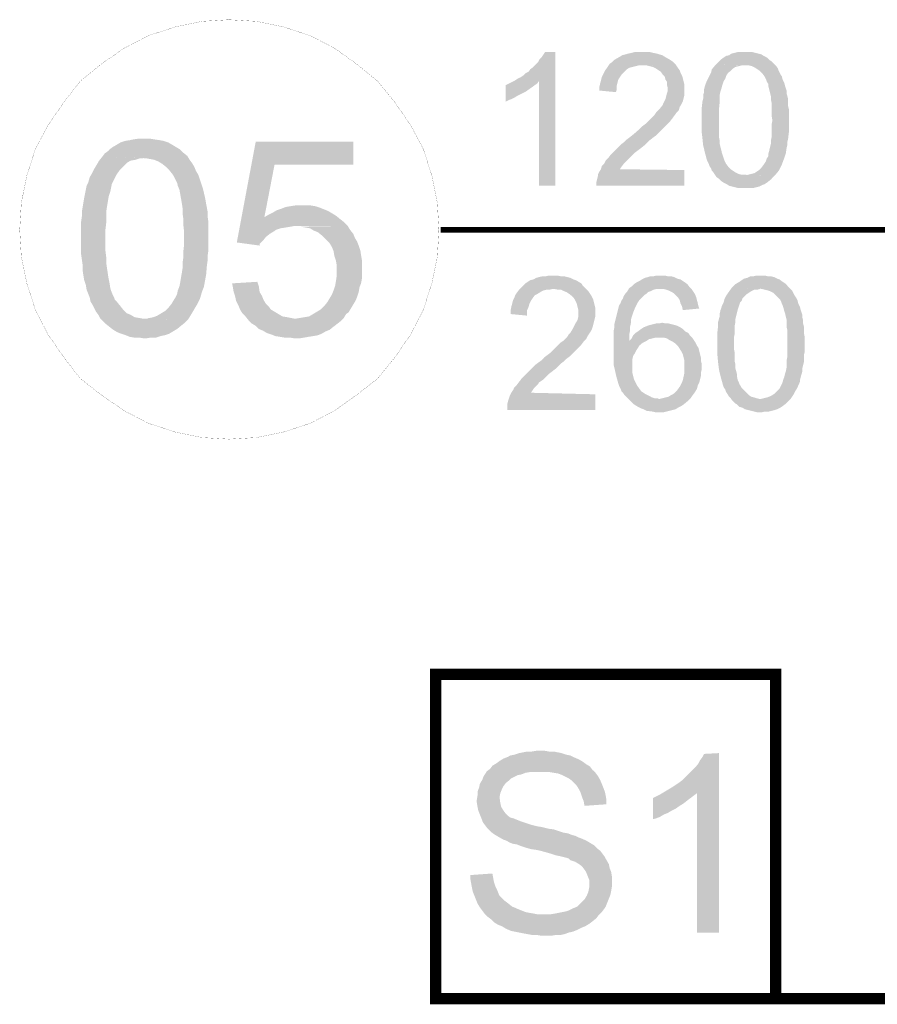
# Model space of a CAD drawing. Header units: millimetres. Extents: x -14047 to 49934, y -21523 to 14989.
# Tile 68 of 256: x 165 to 261, y 6112 to 6223. Entities that reach past the tile are written whole.
import ezdxf

# ---------------------------------------------------------------- set-up
doc = ezdxf.new("R2010")
doc.units = ezdxf.units.MM
doc.layers.add('H', color=7, linetype='Continuous')
doc.layers.add('P', color=7, linetype='Continuous')

msp = doc.modelspace()

# ---------------------------------------------------------------- hatches: boundary and pattern name
at = {"layer": 'H', "linetype": 'Continuous'}
for points in [[(222.993, 6203.908), (222.993, 6215.637), (220.343, 6215.727), (220.608, 6215.902), (220.963, 6216.077), (221.228, 6216.257), (221.493, 6216.521), (221.843, 6216.696), (222.023, 6216.961), (222.373, 6217.226), (222.638, 6217.491), (222.903, 6217.756), (223.078, 6218.106), (223.343, 6218.371), (223.518, 6218.636), (223.697, 6218.901), (224.842, 6218.901), (224.842, 6203.908)], [(231.631, 6214.402), (229.782, 6214.582), (229.782, 6215.022), (229.867, 6215.372), (229.957, 6215.727), (230.047, 6216.077), (230.222, 6216.431), (230.397, 6216.786), (230.577, 6217.051), (230.752, 6217.311), (230.927, 6217.576), (231.191, 6217.756), (231.456, 6218.021), (232.071, 6218.371), (232.336, 6218.546), (232.691, 6218.636), (233.041, 6218.726), (233.396, 6218.811), (233.751, 6218.901), (234.191, 6218.901), (234.541, 6218.901), (235.071, 6218.901), (235.426, 6218.901), (235.776, 6218.811), (236.216, 6218.726), (236.481, 6218.636), (236.836, 6218.546), (237.101, 6218.371), (237.716, 6218.021), (237.981, 6217.841), (238.336, 6217.491), (234.631, 6217.401), (234.191, 6217.401), (233.836, 6217.311), (233.486, 6217.226), (233.131, 6217.136), (232.866, 6216.961), (232.601, 6216.696), (232.251, 6216.341), (232.071, 6216.077), (231.896, 6215.817), (231.811, 6215.462), (231.721, 6215.107), (231.721, 6214.667)], [(249.444, 6205.058), (246.184, 6205.143), (246.449, 6205.143), (246.799, 6205.233), (247.154, 6205.323), (247.419, 6205.498), (247.684, 6205.673), (247.944, 6205.938), (248.209, 6206.293), (248.389, 6206.553), (248.474, 6206.733), (248.564, 6206.998), (248.739, 6207.263), (248.739, 6207.528), (248.829, 6207.878), (248.914, 6208.233), (249.004, 6208.583), (249.004, 6208.937), (249.094, 6209.377), (249.094, 6209.817), (249.094, 6210.257), (249.094, 6210.787), (249.179, 6211.227), (249.094, 6211.757), (249.094, 6212.287), (249.094, 6212.727), (249.094, 6213.167), (249.004, 6213.612), (249.004, 6213.962), (248.914, 6214.317), (248.829, 6214.667), (248.739, 6215.022), (248.739, 6215.287), (248.564, 6215.552), (248.474, 6215.817), (248.389, 6215.992), (248.299, 6216.167), (248.034, 6216.521), (247.769, 6216.786), (247.504, 6216.961), (247.239, 6217.136), (246.889, 6217.311), (246.534, 6217.401), (246.269, 6217.401), (242.83, 6217.491), (243.095, 6217.756), (243.36, 6218.021), (243.715, 6218.281), (243.98, 6218.461), (244.33, 6218.546), (244.595, 6218.726), (244.95, 6218.811), (245.3, 6218.901), (245.74, 6218.901), (246.094, 6218.901), (246.534, 6218.901), (246.889, 6218.901), (247.239, 6218.811), (247.594, 6218.726), (247.944, 6218.636), (248.209, 6218.461), (248.564, 6218.281), (248.829, 6218.021), (249.094, 6217.841), (249.359, 6217.576), (249.624, 6217.311), (249.799, 6217.051), (249.884, 6216.786), (250.064, 6216.431), (250.239, 6216.167), (250.329, 6215.817), (250.504, 6215.462), (250.594, 6215.107), (250.679, 6214.847), (250.769, 6214.582), (250.769, 6214.227), (250.859, 6213.962), (250.944, 6213.612), (250.944, 6213.257), (250.944, 6212.817), (251.034, 6212.462), (251.034, 6212.022), (251.034, 6211.582), (251.034, 6210.787), (251.034, 6210.437), (251.034, 6209.992), (250.944, 6209.202), (250.859, 6208.848), (250.859, 6208.498), (250.769, 6208.143), (250.679, 6207.528), (250.594, 6207.263), (250.504, 6206.998), (250.239, 6206.293), (250.064, 6205.938), (249.884, 6205.583)], [(229.427, 6203.908), (229.427, 6204.263), (229.517, 6204.613), (229.607, 6204.968), (229.607, 6205.143), (229.782, 6205.498), (229.957, 6205.763), (230.047, 6206.113), (230.312, 6206.378), (230.487, 6206.733), (230.752, 6206.998), (231.017, 6207.348), (231.281, 6207.613), (231.986, 6208.318), (232.251, 6208.583), (232.601, 6208.848), (232.866, 6209.112), (233.221, 6209.377), (233.661, 6209.727), (234.366, 6210.347), (234.631, 6210.612), (234.986, 6210.877), (235.511, 6211.407), (235.776, 6211.672), (235.956, 6211.847), (236.131, 6212.112), (236.306, 6212.287), (236.481, 6212.462), (236.836, 6212.902), (237.011, 6213.257), (237.186, 6213.612), (237.276, 6213.962), (237.366, 6214.317), (237.451, 6214.582), (237.451, 6214.847), (237.366, 6215.197), (237.366, 6215.552), (237.186, 6215.817), (237.101, 6216.167), (236.836, 6216.431), (236.661, 6216.696), (236.396, 6216.871), (236.131, 6217.051), (235.776, 6217.226), (235.426, 6217.311), (235.071, 6217.401), (234.721, 6217.401), (238.336, 6217.491), (238.511, 6217.226), (238.775, 6216.871), (238.865, 6216.606), (239.04, 6216.257), (239.13, 6215.992), (239.215, 6215.637), (239.305, 6215.287), (239.305, 6214.847), (239.305, 6214.402), (239.305, 6214.052), (239.13, 6213.347), (238.95, 6212.992), (238.775, 6212.727), (238.685, 6212.377), (238.421, 6212.112), (238.246, 6211.847), (237.981, 6211.492), (237.716, 6211.142), (237.541, 6210.962), (237.366, 6210.787), (237.101, 6210.522), (236.926, 6210.347), (236.661, 6210.082), (236.396, 6209.817), (236.131, 6209.552), (235.776, 6209.287), (235.426, 6209.022), (235.071, 6208.673), (234.896, 6208.498), (234.456, 6208.143), (234.101, 6207.878), (233.751, 6207.613), (233.486, 6207.348), (233.221, 6207.083), (233.041, 6206.908), (232.866, 6206.733), (232.516, 6206.378), (232.251, 6206.028), (232.071, 6205.763), (239.305, 6205.673), (239.305, 6203.908)], [(246.184, 6203.643), (245.74, 6203.643), (245.39, 6203.643), (245.035, 6203.733), (244.685, 6203.823), (244.33, 6203.908), (244.065, 6204.088), (243.715, 6204.263), (243.45, 6204.438), (243.185, 6204.703), (242.92, 6204.878), (242.745, 6205.143), (242.565, 6205.408), (242.39, 6205.583), (242.305, 6205.848), (242.125, 6206.113), (242.04, 6206.378), (241.86, 6206.733), (241.775, 6206.998), (241.595, 6207.703), (241.51, 6208.053), (241.42, 6208.408), (241.335, 6209.202), (241.245, 6209.992), (241.245, 6210.437), (241.245, 6210.962), (241.245, 6211.227), (241.245, 6211.672), (241.245, 6212.112), (241.245, 6212.552), (241.335, 6213.347), (241.42, 6213.697), (241.42, 6214.052), (241.51, 6214.402), (241.51, 6214.667), (241.595, 6215.022), (241.685, 6215.287), (241.775, 6215.552), (241.95, 6215.902), (242.125, 6216.257), (242.305, 6216.606), (242.39, 6216.961), (242.83, 6217.491), (246.094, 6217.401), (245.74, 6217.401), (245.39, 6217.311), (245.035, 6217.226), (244.77, 6217.051), (244.51, 6216.786), (244.245, 6216.606), (244.065, 6216.341), (243.98, 6216.167), (243.89, 6215.902), (243.715, 6215.637), (243.535, 6215.107), (243.45, 6214.757), (243.36, 6214.492), (243.275, 6214.137), (243.275, 6213.697), (243.275, 6213.347), (243.185, 6212.462), (243.185, 6212.022), (243.185, 6210.787), (243.185, 6210.257), (243.185, 6209.817), (243.185, 6209.377), (243.275, 6208.937), (243.275, 6208.583), (243.36, 6208.233), (243.45, 6207.878), (243.535, 6207.528), (243.625, 6207.263), (243.715, 6206.998), (243.8, 6206.733), (243.89, 6206.553), (243.98, 6206.378), (244.245, 6206.028), (244.51, 6205.763), (244.77, 6205.583), (245.035, 6205.408), (245.39, 6205.233), (245.74, 6205.143), (246.004, 6205.143), (249.444, 6205.058), (249.179, 6204.793), (249.004, 6204.613), (248.564, 6204.263), (248.299, 6204.088), (248.034, 6203.998), (247.684, 6203.823), (247.329, 6203.733), (246.974, 6203.643), (246.624, 6203.643)], [(219.288, 6213.347), (219.288, 6215.197), (219.638, 6215.372), (219.993, 6215.552), (220.343, 6215.727), (222.993, 6215.637), (222.813, 6215.372), (222.548, 6215.197), (222.198, 6214.932), (221.933, 6214.757), (221.578, 6214.492), (221.228, 6214.317), (220.873, 6214.137), (220.523, 6213.962), (220.258, 6213.787), (219.903, 6213.612), (219.638, 6213.522)], [(183.663, 6188.92), (178.814, 6189.005), (179.338, 6189.095), (179.783, 6189.185), (180.223, 6189.36), (180.663, 6189.625), (181.103, 6189.89), (181.458, 6190.24), (181.808, 6190.68), (182.073, 6191.125), (182.248, 6191.39), (182.428, 6191.74), (182.513, 6192.18), (182.693, 6192.625), (182.778, 6193.065), (182.868, 6193.595), (182.958, 6194.119), (183.043, 6194.649), (183.043, 6195.269), (183.133, 6195.884), (183.133, 6196.589), (183.218, 6197.294), (183.218, 6198.794), (183.133, 6199.499), (183.133, 6200.204), (183.043, 6200.824), (183.043, 6201.439), (182.958, 6201.968), (182.868, 6202.498), (182.778, 6203.028), (182.693, 6203.468), (182.513, 6203.908), (182.428, 6204.263), (182.248, 6204.613), (182.073, 6204.968), (181.898, 6205.233), (181.543, 6205.673), (181.193, 6206.028), (180.753, 6206.378), (180.308, 6206.643), (179.868, 6206.818), (179.428, 6206.908), (178.899, 6206.998), (174.049, 6207.173), (174.314, 6207.528), (174.669, 6207.788), (174.844, 6207.968), (175.194, 6208.233), (175.639, 6208.498), (176.079, 6208.758), (176.609, 6208.937), (177.134, 6209.022), (177.579, 6209.112), (178.194, 6209.202), (178.724, 6209.202), (179.338, 6209.202), (179.868, 6209.112), (180.488, 6209.022), (180.928, 6208.937), (181.458, 6208.758), (181.898, 6208.498), (182.338, 6208.233), (182.778, 6207.968), (183.133, 6207.613), (183.573, 6207.263), (183.838, 6206.818), (184.103, 6206.468), (184.368, 6206.028), (184.543, 6205.583), (184.808, 6205.143), (184.983, 6204.613), (185.163, 6204.088), (185.338, 6203.558), (185.423, 6203.203), (185.603, 6202.408), (185.688, 6201.883), (185.778, 6201.439), (185.868, 6200.914), (185.868, 6200.384), (185.953, 6199.764), (185.953, 6199.149), (185.953, 6198.529), (185.953, 6197.384), (185.953, 6196.769), (185.868, 6196.149), (185.868, 6195.619), (185.778, 6195.004), (185.688, 6193.945), (185.603, 6193.505), (185.513, 6192.975), (185.423, 6192.535), (185.248, 6192.095), (185.163, 6191.83), (184.983, 6191.21), (184.718, 6190.68), (184.453, 6190.24), (184.193, 6189.8), (183.928, 6189.36)], [(191.687, 6197.209), (189.127, 6197.559), (191.247, 6208.848), (202.18, 6208.848), (202.18, 6206.293), (193.362, 6206.293), (192.217, 6200.384), (200.681, 6200.204), (201.121, 6199.854), (201.56, 6199.414), (195.656, 6199.414), (195.126, 6199.324), (194.596, 6199.234), (194.066, 6199.149), (193.537, 6198.974), (193.272, 6198.794), (192.832, 6198.529), (192.392, 6198.179), (192.037, 6197.739), (191.687, 6197.384)], [(178.814, 6186.8), (178.194, 6186.89), (177.664, 6186.89), (177.134, 6186.98), (176.694, 6187.155), (176.164, 6187.33), (175.724, 6187.505), (175.284, 6187.77), (174.929, 6188.035), (174.489, 6188.39), (174.139, 6188.74), (173.784, 6189.095), (173.609, 6189.45), (173.344, 6189.8), (173.169, 6190.155), (172.989, 6190.505), (172.724, 6190.945), (172.639, 6191.39), (172.464, 6191.83), (172.284, 6192.27), (172.199, 6192.8), (172.019, 6193.33), (171.844, 6194.384), (171.844, 6195.004), (171.669, 6196.239), (171.669, 6196.854), (171.669, 6197.559), (171.669, 6198.709), (171.669, 6199.324), (171.669, 6199.854), (171.754, 6200.469), (171.754, 6200.999), (171.844, 6201.528), (171.934, 6202.058), (172.019, 6202.588), (172.109, 6203.028), (172.199, 6203.468), (172.284, 6203.908), (172.464, 6204.263), (172.639, 6204.878), (172.904, 6205.323), (173.169, 6205.848), (173.434, 6206.293), (173.694, 6206.733), (174.049, 6207.173), (178.814, 6206.998), (178.284, 6206.998), (177.754, 6206.818), (177.224, 6206.733), (176.784, 6206.468), (176.429, 6206.113), (176.079, 6205.763), (175.814, 6205.408), (175.639, 6205.143), (175.459, 6204.793), (175.284, 6204.438), (175.109, 6204.088), (175.019, 6203.643), (174.929, 6203.203), (174.754, 6202.673), (174.669, 6202.148), (174.579, 6201.618), (174.489, 6200.999), (174.489, 6200.384), (174.489, 6199.764), (174.404, 6199.059), (174.404, 6198.354), (174.404, 6197.294), (174.404, 6196.589), (174.489, 6195.884), (174.489, 6195.269), (174.579, 6194.649), (174.669, 6194.034), (174.754, 6193.505), (174.844, 6193.065), (174.929, 6192.535), (175.019, 6192.18), (175.194, 6191.74), (175.374, 6191.39), (175.459, 6191.125), (175.724, 6190.86), (176.079, 6190.42), (176.429, 6189.975), (176.784, 6189.625), (177.224, 6189.45), (177.664, 6189.185), (178.194, 6189.095), (178.634, 6189.005), (183.663, 6188.92), (183.308, 6188.565), (182.868, 6188.215), (182.428, 6187.86), (181.988, 6187.595), (181.543, 6187.33), (181.018, 6187.155), (180.573, 6187.065), (180.043, 6186.89), (179.428, 6186.89), (178.899, 6186.8)], [(200.681, 6200.204), (192.217, 6200.384), (192.657, 6200.649), (193.187, 6200.914), (193.627, 6201.179), (194.156, 6201.354), (194.596, 6201.528), (195.126, 6201.618), (195.656, 6201.703), (196.096, 6201.703), (196.361, 6201.703), (196.891, 6201.703), (197.416, 6201.703), (197.946, 6201.618), (198.476, 6201.439), (198.916, 6201.264), (199.356, 6201.089), (199.801, 6200.824), (200.241, 6200.559)], [(195.656, 6186.8), (195.126, 6186.89), (194.506, 6186.89), (193.976, 6186.98), (193.452, 6187.065), (193.007, 6187.245), (192.482, 6187.42), (192.037, 6187.685), (191.597, 6187.86), (191.247, 6188.215), (190.802, 6188.48), (190.452, 6188.83), (195.656, 6189.005), (196.181, 6189.095), (196.711, 6189.185), (197.241, 6189.27), (197.681, 6189.535), (198.121, 6189.8), (198.566, 6190.065), (198.916, 6190.42), (199.271, 6190.86), (199.536, 6191.3), (199.801, 6191.74), (199.976, 6192.18), (200.151, 6192.71), (200.241, 6193.24), (200.326, 6193.77), (200.326, 6194.384), (200.326, 6195.004), (200.241, 6195.534), (200.066, 6196.059), (199.976, 6196.589), (199.801, 6197.029), (199.536, 6197.474), (199.181, 6197.824), (199.006, 6198.004), (198.651, 6198.354), (198.211, 6198.709), (197.771, 6198.884), (197.331, 6199.149), (196.801, 6199.234), (196.271, 6199.324), (195.741, 6199.324), (201.56, 6199.414), (201.825, 6198.974), (202.18, 6198.529), (202.355, 6198.089), (202.62, 6197.649), (202.795, 6197.209), (202.975, 6196.679), (203.06, 6196.149), (203.15, 6195.619), (203.15, 6195.089), (203.15, 6194.119), (203.15, 6193.505), (203.06, 6192.975), (202.885, 6192.535), (202.795, 6192.005), (202.62, 6191.475), (202.445, 6191.035), (202.18, 6190.595), (201.915, 6190.155), (201.65, 6189.71), (201.386, 6189.535), (201.121, 6189.095), (200.771, 6188.74), (200.326, 6188.39), (199.976, 6188.125), (199.536, 6187.77), (199.091, 6187.595), (198.651, 6187.33), (198.211, 6187.155), (197.681, 6187.065), (197.151, 6186.98), (196.626, 6186.89), (196.096, 6186.8)], [(221.668, 6189.36), (219.818, 6189.535), (219.818, 6189.89), (219.903, 6190.33), (219.993, 6190.68), (220.083, 6191.035), (220.258, 6191.39), (220.343, 6191.655), (220.523, 6191.915), (220.788, 6192.27), (220.963, 6192.445), (221.228, 6192.71), (221.493, 6192.975), (222.023, 6193.33), (222.373, 6193.415), (222.728, 6193.595), (222.993, 6193.68), (223.433, 6193.77), (223.782, 6193.77), (224.137, 6193.855), (224.577, 6193.855), (225.017, 6193.855), (225.462, 6193.77), (225.812, 6193.77), (226.167, 6193.68), (226.517, 6193.595), (226.872, 6193.415), (227.137, 6193.33), (227.752, 6192.975), (227.927, 6192.71), (228.282, 6192.36), (224.577, 6192.36), (224.227, 6192.27), (223.872, 6192.27), (223.518, 6192.18), (223.168, 6192.005), (222.903, 6191.83), (222.548, 6191.655), (222.288, 6191.3), (222.108, 6191.035), (221.933, 6190.68), (221.843, 6190.33), (221.668, 6189.975), (221.668, 6189.625)], [(233.041, 6180.011), (232.781, 6180.276), (232.601, 6180.451), (232.426, 6180.716), (232.251, 6180.896), (232.161, 6181.156), (231.986, 6181.511), (231.896, 6181.776), (231.721, 6182.391), (231.631, 6182.746), (231.456, 6183.541), (231.366, 6183.891), (231.366, 6184.776), (231.366, 6185.216), (231.366, 6186.276), (231.366, 6186.715), (231.366, 6187.155), (231.366, 6187.595), (231.456, 6188.035), (231.456, 6188.39), (231.546, 6188.74), (231.721, 6189.45), (231.811, 6189.8), (231.986, 6190.505), (232.161, 6190.77), (232.251, 6191.035), (232.426, 6191.3), (232.516, 6191.565), (232.691, 6191.83), (232.866, 6192.005), (233.131, 6192.445), (233.396, 6192.625), (233.661, 6192.885), (233.926, 6193.065), (234.276, 6193.24), (234.541, 6193.415), (234.896, 6193.595), (235.246, 6193.68), (235.511, 6193.77), (235.866, 6193.77), (236.216, 6193.855), (236.661, 6193.855), (237.101, 6193.855), (237.451, 6193.77), (237.806, 6193.77), (238.161, 6193.68), (238.511, 6193.505), (238.865, 6193.415), (239.13, 6193.24), (239.39, 6193.065), (239.655, 6192.885), (239.835, 6192.625), (240.1, 6192.36), (236.571, 6192.36), (236.216, 6192.36), (235.866, 6192.27), (235.511, 6192.095), (235.246, 6192.005), (235.071, 6191.83), (234.806, 6191.655), (234.541, 6191.39), (234.276, 6191.125), (234.101, 6190.86), (233.926, 6190.505), (233.751, 6190.155), (233.571, 6189.71), (233.486, 6189.45), (233.396, 6189.185), (233.306, 6188.83), (233.306, 6188.48), (233.221, 6188.125), (233.221, 6187.685), (233.131, 6187.245), (233.131, 6186.8), (233.131, 6186.536), (234.721, 6186.361), (234.456, 6186.186), (234.276, 6186.011), (234.101, 6185.746), (233.926, 6185.481), (233.751, 6185.126), (233.571, 6184.861), (233.486, 6184.511), (233.486, 6184.156), (233.486, 6183.716), (233.486, 6183.276), (233.486, 6182.921), (233.571, 6182.571), (233.661, 6182.216), (233.836, 6181.866), (234.011, 6181.511), (234.276, 6181.156), (234.456, 6180.896), (234.721, 6180.716), (234.986, 6180.541), (235.336, 6180.366), (235.691, 6180.186), (235.956, 6180.101), (236.306, 6180.101), (236.481, 6180.011)], [(251.209, 6180.011), (247.859, 6180.011), (248.209, 6180.101), (248.564, 6180.186), (248.829, 6180.276), (249.179, 6180.451), (249.444, 6180.631), (249.709, 6180.896), (249.974, 6181.156), (250.149, 6181.511), (250.239, 6181.686), (250.329, 6181.951), (250.414, 6182.216), (250.504, 6182.481), (250.594, 6182.836), (250.679, 6183.101), (250.769, 6183.541), (250.769, 6183.891), (250.769, 6184.331), (250.859, 6184.776), (250.859, 6185.216), (250.859, 6185.746), (250.859, 6186.186), (250.859, 6186.715), (250.859, 6187.245), (250.859, 6187.685), (250.769, 6188.125), (250.769, 6188.565), (250.769, 6188.92), (250.679, 6189.27), (250.594, 6189.625), (250.504, 6189.89), (250.414, 6190.24), (250.329, 6190.505), (250.239, 6190.68), (250.149, 6190.945), (250.064, 6191.125), (249.799, 6191.39), (249.534, 6191.655), (249.269, 6191.915), (248.914, 6192.095), (248.654, 6192.18), (248.299, 6192.27), (247.944, 6192.36), (244.595, 6192.445), (244.86, 6192.71), (245.035, 6192.885), (245.48, 6193.15), (245.74, 6193.33), (246.004, 6193.505), (246.359, 6193.595), (246.709, 6193.77), (247.064, 6193.77), (247.419, 6193.855), (247.859, 6193.855), (248.299, 6193.855), (248.654, 6193.77), (249.004, 6193.77), (249.359, 6193.68), (249.709, 6193.505), (249.974, 6193.415), (250.329, 6193.15), (250.594, 6192.975), (250.859, 6192.71), (251.119, 6192.445), (251.384, 6192.18), (251.474, 6192.005), (251.649, 6191.655), (251.829, 6191.39), (252.004, 6191.035), (252.089, 6190.68), (252.269, 6190.33), (252.354, 6189.975), (252.444, 6189.71), (252.534, 6189.45), (252.534, 6189.185), (252.619, 6188.83), (252.619, 6188.48), (252.709, 6188.125), (252.709, 6187.77), (252.709, 6187.42), (252.799, 6186.98), (252.799, 6186.536), (252.799, 6185.746), (252.799, 6185.306), (252.709, 6184.951), (252.709, 6184.156), (252.619, 6183.806), (252.534, 6183.451), (252.534, 6183.101), (252.354, 6182.481), (252.269, 6182.131), (252.269, 6181.951), (251.914, 6181.156), (251.739, 6180.896), (251.564, 6180.541)], [(190.452, 6188.83), (190.097, 6189.27), (189.747, 6189.625), (189.482, 6190.065), (189.307, 6190.505), (189.042, 6191.035), (188.952, 6191.475), (188.777, 6192.005), (188.687, 6192.535), (188.597, 6192.975), (191.422, 6193.15), (191.597, 6192.625), (191.687, 6192.005), (191.952, 6191.565), (192.127, 6191.125), (192.392, 6190.68), (192.742, 6190.33), (192.922, 6190.065), (193.362, 6189.8), (193.802, 6189.535), (194.241, 6189.27), (194.771, 6189.185), (195.211, 6189.095), (195.656, 6189.005)], [(247.859, 6178.512), (247.504, 6178.512), (247.154, 6178.602), (246.799, 6178.692), (246.449, 6178.777), (246.094, 6178.867), (245.83, 6179.042), (245.48, 6179.132), (245.215, 6179.396), (244.95, 6179.571), (244.685, 6179.836), (244.51, 6180.101), (244.33, 6180.276), (244.155, 6180.541), (243.98, 6180.806), (243.89, 6181.071), (243.715, 6181.336), (243.625, 6181.601), (243.535, 6181.951), (243.36, 6182.571), (243.275, 6182.921), (243.185, 6183.361), (243.095, 6184.071), (243.01, 6184.951), (243.01, 6185.391), (243.01, 6185.831), (243.01, 6186.186), (243.01, 6186.625), (243.01, 6187.065), (243.01, 6187.505), (243.095, 6188.215), (243.095, 6188.655), (243.185, 6189.005), (243.275, 6189.27), (243.275, 6189.625), (243.36, 6189.975), (243.45, 6190.24), (243.535, 6190.505), (243.715, 6190.86), (243.8, 6191.21), (243.98, 6191.565), (244.155, 6191.83), (244.595, 6192.445), (247.859, 6192.36), (247.504, 6192.27), (247.154, 6192.27), (246.799, 6192.095), (246.534, 6191.915), (246.269, 6191.74), (246.004, 6191.475), (245.83, 6191.3), (245.74, 6191.035), (245.565, 6190.86), (245.48, 6190.595), (245.3, 6190.065), (245.215, 6189.71), (245.125, 6189.36), (245.035, 6189.005), (245.035, 6188.655), (244.95, 6188.215), (244.95, 6187.33), (244.86, 6186.89), (244.86, 6185.656), (244.95, 6185.216), (244.95, 6184.686), (244.95, 6184.246), (245.035, 6183.891), (245.035, 6183.451), (245.125, 6183.101), (245.215, 6182.746), (245.215, 6182.481), (245.3, 6182.131), (245.39, 6181.951), (245.48, 6181.686), (245.655, 6181.421), (245.74, 6181.246), (246.004, 6180.981), (246.269, 6180.716), (246.534, 6180.451), (246.799, 6180.276), (247.154, 6180.186), (247.419, 6180.101), (247.769, 6180.011), (251.209, 6180.011), (250.944, 6179.746), (250.679, 6179.481), (250.329, 6179.216), (250.064, 6179.042), (249.709, 6178.867), (249.444, 6178.777), (249.094, 6178.692), (248.739, 6178.602), (248.299, 6178.602), (247.944, 6178.512)], [(219.463, 6178.777), (219.463, 6179.132), (219.463, 6179.481), (219.553, 6179.836), (219.638, 6180.101), (219.728, 6180.366), (219.903, 6180.716), (220.083, 6180.981), (220.258, 6181.336), (220.523, 6181.601), (220.788, 6181.951), (220.873, 6182.041), (221.053, 6182.306), (221.228, 6182.481), (222.023, 6183.276), (222.288, 6183.541), (222.548, 6183.806), (222.903, 6184.071), (223.258, 6184.331), (223.608, 6184.686), (224.312, 6185.216), (224.667, 6185.566), (224.932, 6185.831), (225.462, 6186.361), (225.722, 6186.536), (225.987, 6186.8), (226.167, 6186.98), (226.342, 6187.245), (226.517, 6187.42), (226.782, 6187.86), (226.957, 6188.215), (227.137, 6188.565), (227.312, 6188.83), (227.402, 6189.185), (227.402, 6189.535), (227.402, 6189.71), (227.402, 6190.065), (227.312, 6190.42), (227.222, 6190.77), (227.047, 6191.125), (226.872, 6191.39), (226.692, 6191.565), (226.342, 6191.83), (226.077, 6192.005), (225.812, 6192.095), (225.462, 6192.27), (225.107, 6192.27), (224.667, 6192.36), (228.282, 6192.36), (228.547, 6192.095), (228.722, 6191.83), (228.897, 6191.565), (229.077, 6191.21), (229.162, 6190.86), (229.252, 6190.505), (229.342, 6190.155), (229.342, 6189.8), (229.342, 6189.36), (229.252, 6189.005), (229.077, 6188.3), (228.987, 6187.95), (228.812, 6187.595), (228.637, 6187.33), (228.457, 6187.065), (228.282, 6186.715), (228.017, 6186.451), (227.752, 6186.096), (227.577, 6185.921), (227.402, 6185.746), (227.137, 6185.481), (226.957, 6185.306), (226.692, 6185.041), (226.432, 6184.776), (226.077, 6184.511), (225.812, 6184.246), (225.462, 6183.981), (225.107, 6183.626), (224.932, 6183.451), (224.487, 6183.101), (224.137, 6182.836), (223.782, 6182.481), (223.518, 6182.216), (223.258, 6182.041), (222.993, 6181.866), (222.903, 6181.686), (222.463, 6181.246), (222.288, 6180.981), (222.108, 6180.716), (229.342, 6180.541), (229.342, 6178.777)], [(239.13, 6189.975), (239.04, 6190.42), (238.865, 6190.77), (238.775, 6191.125), (238.6, 6191.39), (238.421, 6191.565), (238.161, 6191.83), (237.896, 6192.005), (237.541, 6192.18), (237.276, 6192.27), (236.926, 6192.36), (236.571, 6192.36), (240.1, 6192.36), (240.275, 6192.095), (240.45, 6191.83), (240.625, 6191.475), (240.715, 6191.125), (240.805, 6190.77), (240.89, 6190.42), (240.98, 6190.155)], [(234.721, 6186.361), (233.131, 6186.536), (233.396, 6186.8), (233.571, 6187.155), (233.836, 6187.42), (234.101, 6187.595), (234.456, 6187.86), (234.721, 6188.035), (235.161, 6188.215), (235.426, 6188.3), (235.776, 6188.39), (236.131, 6188.48), (236.481, 6188.48), (236.836, 6188.565), (237.186, 6188.48), (237.541, 6188.48), (237.896, 6188.39), (238.246, 6188.3), (238.511, 6188.215), (238.865, 6188.035), (239.13, 6187.86), (239.39, 6187.595), (239.745, 6187.42), (239.92, 6187.155), (240.185, 6186.89), (236.396, 6186.89), (236.041, 6186.89), (235.691, 6186.8), (235.336, 6186.715), (235.071, 6186.536)], [(236.571, 6178.512), (236.131, 6178.512), (235.776, 6178.602), (235.071, 6178.692), (234.721, 6178.867), (234.456, 6178.957), (234.101, 6179.132), (233.836, 6179.306), (233.571, 6179.481), (233.306, 6179.746), (233.041, 6180.011), (236.481, 6180.011), (236.836, 6180.101), (237.186, 6180.186), (237.541, 6180.276), (237.806, 6180.451), (238.161, 6180.631), (238.421, 6180.896), (238.685, 6181.246), (238.865, 6181.511), (239.04, 6181.866), (239.13, 6182.131), (239.215, 6182.481), (239.305, 6182.921), (239.305, 6183.276), (239.305, 6183.981), (239.305, 6184.331), (239.215, 6184.686), (239.13, 6185.041), (238.95, 6185.391), (238.775, 6185.656), (238.6, 6185.921), (238.246, 6186.276), (237.981, 6186.451), (237.631, 6186.625), (237.366, 6186.8), (237.011, 6186.89), (236.661, 6186.89), (236.396, 6186.89), (240.185, 6186.89), (240.36, 6186.625), (240.54, 6186.361), (240.715, 6186.011), (240.89, 6185.746), (240.98, 6185.391), (241.155, 6184.686), (241.155, 6184.331), (241.245, 6183.981), (241.245, 6183.276), (241.155, 6182.921), (241.155, 6182.571), (240.98, 6181.866), (240.805, 6181.511), (240.715, 6181.156), (240.45, 6180.716), (240.185, 6180.366), (240.01, 6180.101), (239.745, 6179.836), (239.215, 6179.396), (238.95, 6179.216), (238.6, 6179.042), (238.336, 6178.867), (237.981, 6178.777), (237.631, 6178.692), (237.276, 6178.602), (236.926, 6178.512)], [(228.107, 6134.423), (228.017, 6134.952), (227.842, 6135.392), (227.662, 6135.922), (227.487, 6136.272), (227.222, 6136.712), (226.957, 6136.977), (226.692, 6137.242), (226.342, 6137.507), (225.987, 6137.687), (225.637, 6137.862), (225.197, 6138.037), (224.667, 6138.127), (224.137, 6138.212), (223.608, 6138.212), (223.168, 6138.212), (217.168, 6138.302), (217.523, 6138.567), (217.788, 6138.917), (218.228, 6139.182), (218.583, 6139.447), (219.023, 6139.712), (219.463, 6139.887), (219.818, 6140.067), (220.258, 6140.152), (220.788, 6140.332), (221.228, 6140.417), (221.668, 6140.507), (222.198, 6140.507), (222.728, 6140.597), (223.608, 6140.597), (224.137, 6140.507), (224.667, 6140.507), (225.107, 6140.417), (225.547, 6140.332), (226.077, 6140.152), (226.517, 6140.067), (226.872, 6139.887), (227.487, 6139.627), (227.927, 6139.362), (228.282, 6139.097), (228.722, 6138.832), (228.987, 6138.477), (229.342, 6138.127), (229.607, 6137.772), (229.867, 6137.332), (230.047, 6136.892), (230.222, 6136.452), (230.397, 6136.007), (230.487, 6135.567), (230.577, 6135.037), (230.577, 6134.597)], [(240.715, 6120.224), (240.715, 6135.832), (237.101, 6136.007), (237.541, 6136.272), (237.981, 6136.537), (238.775, 6137.067), (239.13, 6137.332), (239.39, 6137.597), (239.835, 6138.037), (240.185, 6138.392), (240.54, 6138.742), (240.89, 6139.182), (241.07, 6139.537), (241.335, 6139.887), (241.51, 6140.242), (243.185, 6140.332), (243.185, 6120.224)], [(229.692, 6122.164), (223.697, 6122.254), (224.227, 6122.254), (224.752, 6122.339), (225.197, 6122.429), (225.637, 6122.519), (226.077, 6122.604), (226.342, 6122.694), (226.872, 6122.959), (227.312, 6123.134), (227.662, 6123.489), (227.927, 6123.754), (228.107, 6123.929), (228.372, 6124.369), (228.547, 6124.809), (228.637, 6125.249), (228.637, 6125.694), (228.637, 6126.134), (228.457, 6126.574), (228.282, 6127.014), (228.107, 6127.278), (227.842, 6127.633), (227.487, 6127.898), (227.047, 6128.163), (226.517, 6128.338), (226.342, 6128.513), (226.077, 6128.603), (225.722, 6128.688), (225.372, 6128.778), (224.932, 6128.868), (224.402, 6129.043), (223.782, 6129.218), (223.168, 6129.393), (222.728, 6129.483), (222.108, 6129.573), (221.493, 6129.748), (220.963, 6129.923), (220.523, 6130.103), (219.993, 6130.188), (219.638, 6130.363), (219.288, 6130.543), (219.023, 6130.628), (218.403, 6130.983), (217.963, 6131.248), (217.613, 6131.513), (217.258, 6131.863), (216.993, 6132.218), (216.728, 6132.568), (216.553, 6133.013), (216.378, 6133.453), (216.199, 6133.893), (216.114, 6134.333), (216.024, 6134.862), (216.024, 6135.037), (216.114, 6135.567), (216.114, 6136.007), (216.288, 6136.452), (216.378, 6136.892), (216.643, 6137.332), (216.818, 6137.772), (217.168, 6138.302), (223.168, 6138.212), (222.548, 6138.212), (222.023, 6138.212), (221.493, 6138.127), (221.053, 6137.947), (220.608, 6137.862), (220.258, 6137.687), (219.903, 6137.507), (219.728, 6137.332), (219.288, 6136.977), (219.023, 6136.627), (218.848, 6136.272), (218.668, 6135.832), (218.583, 6135.392), (218.668, 6134.772), (218.758, 6134.333), (219.023, 6133.893), (219.288, 6133.538), (219.553, 6133.278), (219.818, 6133.098), (220.168, 6133.013), (220.608, 6132.833), (221.053, 6132.658), (221.578, 6132.483), (222.108, 6132.308), (222.813, 6132.128), (223.343, 6132.043), (224.047, 6131.863), (224.667, 6131.778), (225.197, 6131.598), (225.722, 6131.423), (226.252, 6131.338), (226.692, 6131.158), (227.047, 6131.073), (227.402, 6130.893), (227.662, 6130.808), (228.282, 6130.543), (228.722, 6130.278), (229.162, 6130.013), (229.517, 6129.658), (229.867, 6129.393), (230.132, 6129.043), (230.397, 6128.688), (230.577, 6128.338), (230.837, 6127.898), (230.927, 6127.453), (231.102, 6127.014), (231.191, 6126.484), (231.191, 6126.044), (231.191, 6125.429), (231.102, 6124.899), (231.017, 6124.459), (230.837, 6124.014), (230.662, 6123.574), (230.487, 6123.134), (230.312, 6122.869), (230.047, 6122.519)], [(235.776, 6132.923), (235.776, 6135.302), (236.661, 6135.742), (237.101, 6136.007), (240.715, 6135.832), (240.36, 6135.567), (240.01, 6135.302), (239.655, 6135.037), (239.215, 6134.687), (238.775, 6134.423), (238.421, 6134.158), (237.896, 6133.893), (237.451, 6133.628), (237.011, 6133.453), (236.571, 6133.188), (236.131, 6133.013)], [(223.258, 6119.869), (222.728, 6119.959), (222.198, 6119.959), (221.228, 6120.134), (220.788, 6120.224), (220.343, 6120.314), (219.903, 6120.399), (219.463, 6120.579), (219.288, 6120.664), (218.848, 6120.929), (218.403, 6121.104), (217.963, 6121.369), (217.613, 6121.724), (217.258, 6121.989), (216.908, 6122.339), (216.643, 6122.694), (216.378, 6123.044), (216.114, 6123.489), (215.939, 6123.929), (215.759, 6124.369), (215.584, 6124.809), (215.494, 6125.249), (215.409, 6125.694), (215.319, 6126.219), (215.319, 6126.664), (217.788, 6126.839), (217.878, 6126.309), (217.963, 6125.869), (218.138, 6125.339), (218.318, 6124.989), (218.493, 6124.544), (218.583, 6124.369), (218.848, 6124.104), (219.198, 6123.754), (219.553, 6123.489), (219.993, 6123.134), (220.433, 6122.959), (220.608, 6122.869), (221.053, 6122.694), (221.493, 6122.519), (221.933, 6122.429), (222.463, 6122.339), (222.903, 6122.254), (223.433, 6122.254), (223.697, 6122.254), (229.692, 6122.164), (229.427, 6121.814), (228.987, 6121.459), (228.637, 6121.194), (228.192, 6120.929), (227.752, 6120.754), (227.222, 6120.489), (226.782, 6120.314), (226.342, 6120.224), (225.902, 6120.049), (225.462, 6119.959), (224.932, 6119.959), (224.402, 6119.869), (223.872, 6119.869)]]:
    msp.add_hatch(color=256, dxfattribs=at).paths.add_polyline_path(points)

# ---------------------------------------------------------------- linework, layer by layer
at = {"layer": 'P'}
for points, const_width in [([(188.247, 6222.516), (185.248, 6222.341), (182.248, 6221.721), (179.253, 6220.751), (176.519, 6219.341), (173.959, 6217.576), (171.58, 6215.637), (169.73, 6213.257), (167.965, 6210.702), (166.555, 6208.053), (165.585, 6205.058), (164.965, 6201.968), (164.79, 6198.974), (164.965, 6195.974), (165.585, 6192.975), (166.555, 6189.975), (167.965, 6187.245), (169.73, 6184.686), (171.58, 6182.306), (173.959, 6180.451), (176.519, 6178.692), (179.253, 6177.277), (182.248, 6176.307), (185.248, 6175.692), (188.247, 6175.517), (191.332, 6175.692), (194.331, 6176.307), (197.331, 6177.277), (200.066, 6178.692), (202.53, 6180.451), (204.915, 6182.306), (206.855, 6184.686), (208.615, 6187.245), (210.029, 6189.975), (210.999, 6192.975), (211.614, 6195.974), (211.789, 6198.974), (211.614, 6201.968), (210.999, 6205.058), (210.029, 6208.053), (208.615, 6210.702), (206.855, 6213.257), (204.915, 6215.637), (202.53, 6217.576), (200.066, 6219.341), (197.331, 6220.751), (194.331, 6221.721), (191.332, 6222.341), (188.247, 6222.516)], 0.015), ([(332.868, 6198.974), (211.969, 6198.974)], 0.635), ([(211.439, 6112.815), (249.534, 6112.815), (249.534, 6149.151), (211.439, 6149.151), (211.439, 6112.815)], 1.27), ([(340.627, 6112.815), (249.534, 6112.815)], 1.27)]:
    msp.add_lwpolyline(points, dxfattribs=dict(at, const_width=const_width))

doc.saveas('drawing.dxf')
